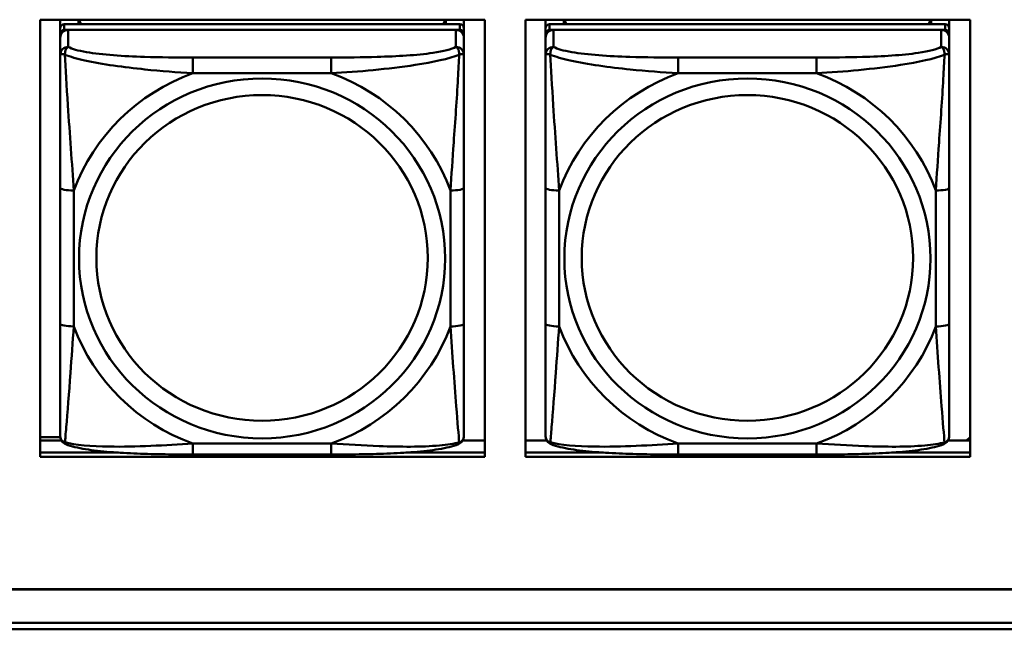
# Model space of a CAD drawing. Header units: inches. Extents: x 0.8 to 72.9, y -7.8 to 49.3.
# Tile 99 of 256: x 40.3 to 41.7, y 10.9 to 11.8. Entities that reach past the tile are written whole.
import ezdxf

# ---------------------------------------------------------------- set-up
doc = ezdxf.new("R2010")
doc.units = ezdxf.units.IN
doc.header["$MEASUREMENT"] = 0
doc.layers.add('Visible Edges(ROSSANSI)', color=7, linetype='Continuous', lineweight=50)
doc.layers.add('Visible Tangent Edges(ROSSANSI)', color=7, linetype='Continuous', lineweight=50)

msp = doc.modelspace()

# ---------------------------------------------------------------- linework, layer by layer
at = {"layer": 'Visible Edges(ROSSANSI)'}
for p, q in [((40.3219, 11.1807), (40.3219, 11.8194)), ((40.3219, 11.8194), (40.9725, 11.8194)), ((40.3515, 11.2667), (40.3515, 11.8194)), ((40.3515, 11.8194), (40.3515, 11.8166)), ((40.3515, 11.8137), (40.3515, 11.8166)), ((40.3515, 11.777), (40.3515, 11.8137)), ((40.9362, 11.8128), (40.3574, 11.8129)), ((40.3781, 11.8129), (40.3781, 11.8194)), ((40.3819, 11.8129), (40.3786, 11.8194)), ((40.915, 11.8194), (40.9117, 11.8128)), ((40.9155, 11.8194), (40.9155, 11.8128)), ((40.9421, 11.8194), (40.9421, 11.8071)), ((40.9725, 11.8194), (40.9725, 11.1807)), ((41.0319, 11.1807), (41.0319, 11.8194)), ((41.0319, 11.8194), (41.6825, 11.8194)), ((41.0615, 11.2667), (41.0615, 11.8194)), ((41.0615, 11.8194), (41.0615, 11.8165)), ((41.0615, 11.8137), (41.0615, 11.8165)), ((41.0615, 11.777), (41.0615, 11.8137)), ((41.6462, 11.8128), (41.0674, 11.8128)), ((41.0881, 11.8128), (41.0881, 11.8194)), ((41.0919, 11.8128), (41.0886, 11.8194)), ((41.625, 11.8194), (41.6217, 11.8128)), ((41.6255, 11.8194), (41.6255, 11.8128)), ((41.6521, 11.8194), (41.6521, 11.8071)), ((41.6825, 11.8194), (41.6825, 11.1807)), ((40.3515, 11.2306), (40.3515, 11.7988)), ((40.3574, 11.8046), (40.9362, 11.8046)), ((40.9303, 11.8046), (40.3633, 11.8046)), ((40.9421, 11.7988), (40.9421, 11.8071)), ((40.9421, 11.7988), (40.9421, 11.793)), ((41.0615, 11.2306), (41.0615, 11.7988)), ((41.0674, 11.8046), (41.6462, 11.8046)), ((41.6403, 11.8046), (41.0733, 11.8046)), ((41.6521, 11.7988), (41.6521, 11.807)), ((41.6521, 11.7988), (41.6521, 11.793)), ((40.3515, 11.793), (40.3515, 11.2364)), ((40.9421, 11.7681), (40.9421, 11.793)), ((41.0615, 11.793), (41.0615, 11.2364)), ((41.6521, 11.7681), (41.6521, 11.793)), ((40.3515, 11.777), (40.3515, 11.7033)), ((41.0615, 11.777), (41.0615, 11.7033)), ((40.3515, 11.7562), (40.3515, 11.4841)), ((41.0615, 11.7562), (41.0615, 11.4841)), ((40.3515, 11.7021), (40.3515, 11.7033)), ((41.0615, 11.7021), (41.0615, 11.7033)), ((40.9421, 11.375), (40.9421, 11.5737)), ((41.6521, 11.375), (41.6521, 11.5736)), ((40.3515, 11.5026), (40.3515, 11.5026)), ((40.3515, 11.4841), (40.3515, 11.5026)), ((40.3515, 11.4658), (40.3515, 11.5026)), ((41.0615, 11.5025), (41.0615, 11.5025)), ((41.0615, 11.4841), (41.0615, 11.5025)), ((41.0615, 11.4658), (41.0615, 11.5025)), ((40.3515, 11.43), (40.3515, 11.4841)), ((41.0615, 11.43), (41.0615, 11.4841)), ((40.3515, 11.4658), (40.3515, 11.4687)), ((40.3515, 11.4658), (40.3515, 11.3527)), ((41.0615, 11.4658), (41.0615, 11.4687)), ((41.0615, 11.4658), (41.0615, 11.3527)), ((40.3515, 11.4289), (40.3515, 11.43)), ((41.0615, 11.4288), (41.0615, 11.43)), ((40.3515, 11.2762), (40.3515, 11.3527)), ((41.0615, 11.2762), (41.0615, 11.3527)), ((40.3515, 11.2761), (40.3515, 11.2667)), ((40.3515, 11.2667), (40.3515, 11.2667)), ((41.0615, 11.2761), (41.0615, 11.2667)), ((41.0615, 11.2667), (41.0615, 11.2667)), ((40.3515, 11.2364), (40.3515, 11.2389)), ((40.3515, 11.2115), (40.3515, 11.2364)), ((41.0615, 11.2364), (41.0615, 11.2388)), ((41.0615, 11.2115), (41.0615, 11.2364)), ((40.3219, 11.2093), (40.3517, 11.2093)), ((41.6825, 11.2096), (41.6773, 11.2045)), ((40.3219, 11.2045), (40.3534, 11.2045)), ((40.9401, 11.2045), (40.9725, 11.2045)), ((41.0319, 11.2045), (41.0634, 11.2045)), ((41.6502, 11.2045), (41.6825, 11.2045)), ((40.3219, 11.1868), (40.4365, 11.1868)), ((40.4365, 11.1868), (40.3219, 11.1868)), ((40.9725, 11.1807), (40.3219, 11.1807)), ((40.7479, 11.1841), (40.5456, 11.1841)), ((40.8572, 11.1868), (40.9725, 11.1868)), ((40.9725, 11.1868), (40.8572, 11.1868)), ((41.0319, 11.1868), (41.1463, 11.1868)), ((41.1463, 11.1868), (41.0319, 11.1868)), ((41.6825, 11.1807), (41.0319, 11.1807)), ((41.4579, 11.1841), (41.2556, 11.1841)), ((41.5674, 11.1868), (41.6825, 11.1868)), ((41.6825, 11.1868), (41.5674, 11.1868)), ((35.8146, 10.9874), (53.1898, 10.9874)), ((53.1898, 10.987), (35.8146, 10.987)), ((35.8647, 10.9379), (53.2398, 10.9379)), ((53.2398, 10.9287), (35.8647, 10.9287))]:
    msp.add_line(p, q, dxfattribs=at)
for centre, major_axis, start_param, end_param in [((40.3574, 11.8071), (-0.00591, 0), 4.712366, 6.283162), ((40.9362, 11.8071), (0.00591, 0), 6.283162, 7.853958), ((41.0674, 11.807), (-0.00591, 0), 4.712366, 6.283162), ((41.6462, 11.807), (0.00591, 0), 6.283162, 7.853958), ((40.3633, 11.793), (-0.0118, 0), 4.712366, 6.283162), ((40.3574, 11.7988), (-0.00591, 0), 4.712366, 6.283162), ((40.9303, 11.793), (0.0118, 0), 6.283162, 7.853958), ((40.9362, 11.7988), (0.00591, 0), 6.283162, 7.853958), ((41.0733, 11.793), (-0.0118, 0), 4.712366, 6.283162), ((41.0674, 11.7988), (-0.00591, 0), 4.712366, 6.283162), ((41.6403, 11.793), (0.0118, 0), 6.283162, 7.853958), ((41.6462, 11.7988), (0.00591, 0), 6.283162, 7.853958)]:
    msp.add_ellipse(centre, major_axis=major_axis, ratio=0.981793, start_param=start_param, end_param=end_param, dxfattribs=at)
for points, knots in [([(40.9421, 11.7681), (40.9421, 11.7641), (40.9421, 11.7589), (40.9421, 11.746), (40.9421, 11.7379), (40.9421, 11.7184), (40.9421, 11.7066), (40.9421, 11.6805), (40.9421, 11.6663), (40.9421, 11.6379), (40.9421, 11.6237), (40.9421, 11.5976), (40.9421, 11.5855), (40.9421, 11.5737)], [-0.7963813, -0.7963813, -0.7963813, -0.7963813, -0.7327374, -0.7327374, -0.6587673, -0.6587673, -0.5649326, -0.5649326, -0.4570471, -0.4570471, -0.3491616, -0.3491616, -0.2569537, -0.2569537, -0.2569537, -0.2569537]), ([(41.6521, 11.7681), (41.6521, 11.7641), (41.6521, 11.7589), (41.6521, 11.746), (41.6521, 11.7379), (41.6521, 11.7184), (41.6521, 11.7066), (41.6521, 11.6805), (41.6521, 11.6663), (41.6521, 11.6379), (41.6521, 11.6237), (41.6521, 11.5975), (41.6521, 11.5855), (41.6521, 11.5736)], [-0.7963813, -0.7963813, -0.7963813, -0.7963813, -0.7327374, -0.7327374, -0.6587673, -0.6587673, -0.5649326, -0.5649326, -0.4570471, -0.4570471, -0.3491616, -0.3491616, -0.2569537, -0.2569537, -0.2569537, -0.2569537]), ([(40.9421, 11.375), (40.9421, 11.3611), (40.9421, 11.3472), (40.9421, 11.3197), (40.9421, 11.3062), (40.9421, 11.2803), (40.9421, 11.2677), (40.9421, 11.2448), (40.9421, 11.2345), (40.9421, 11.2203), (40.9421, 11.2156), (40.9421, 11.2124), (40.9421, 11.2119), (40.9421, 11.2115)], [0.2569517, 0.2569517, 0.2569517, 0.2569517, 0.3649254, 0.3649254, 0.472899, 0.472899, 0.5808726, 0.5808726, 0.6888463, 0.6888463, 0.7733641, 0.7733641, 0.7968199, 0.7968199, 0.7968199, 0.7968199]), ([(41.6521, 11.375), (41.6521, 11.3611), (41.6521, 11.3472), (41.6521, 11.3197), (41.6521, 11.3062), (41.6521, 11.2803), (41.6521, 11.2676), (41.6521, 11.2448), (41.6521, 11.2345), (41.6521, 11.2203), (41.6521, 11.2156), (41.6521, 11.2124), (41.6521, 11.2118), (41.6521, 11.2115)], [0.2569517, 0.2569517, 0.2569517, 0.2569517, 0.3649254, 0.3649254, 0.472899, 0.472899, 0.5808726, 0.5808726, 0.6888463, 0.6888463, 0.7733641, 0.7733641, 0.7968199, 0.7968199, 0.7968199, 0.7968199]), ([(40.3595, 11.1992), (40.3585, 11.1997), (40.3574, 11.2003), (40.3554, 11.2018), (40.3546, 11.2028), (40.3532, 11.2047), (40.3527, 11.2057), (40.352, 11.2076), (40.3518, 11.2085), (40.3515, 11.2101), (40.3515, 11.2109), (40.3515, 11.2115)], [0.02510758, 0.02510758, 0.02510758, 0.02510758, 0.03074015, 0.03074015, 0.03637271, 0.03637271, 0.04200527, 0.04200527, 0.04763784, 0.04763784, 0.0532704, 0.0532704, 0.0532704, 0.0532704]), ([(40.934, 11.1992), (40.9351, 11.1996), (40.9362, 11.2003), (40.9381, 11.2018), (40.939, 11.2028), (40.9404, 11.2047), (40.9408, 11.2057), (40.9416, 11.2076), (40.9418, 11.2085), (40.942, 11.2101), (40.9421, 11.2108), (40.9421, 11.2115)], [0.0251072, 0.0251072, 0.0251072, 0.0251072, 0.03073932, 0.03073932, 0.03637143, 0.03637143, 0.04200355, 0.04200355, 0.04763567, 0.04763567, 0.05326779, 0.05326779, 0.05326779, 0.05326779]), ([(41.0695, 11.1992), (41.0685, 11.1996), (41.0674, 11.2003), (41.0654, 11.2018), (41.0646, 11.2028), (41.0632, 11.2047), (41.0627, 11.2057), (41.062, 11.2076), (41.0618, 11.2085), (41.0615, 11.2101), (41.0615, 11.2108), (41.0615, 11.2115)], [0.02510758, 0.02510758, 0.02510758, 0.02510758, 0.03074015, 0.03074015, 0.03637271, 0.03637271, 0.04200527, 0.04200527, 0.04763784, 0.04763784, 0.0532704, 0.0532704, 0.0532704, 0.0532704]), ([(41.644, 11.1992), (41.6451, 11.1996), (41.6462, 11.2002), (41.6481, 11.2018), (41.649, 11.2027), (41.6504, 11.2047), (41.6508, 11.2057), (41.6516, 11.2076), (41.6518, 11.2085), (41.652, 11.2101), (41.6521, 11.2108), (41.6521, 11.2115)], [0.0251072, 0.0251072, 0.0251072, 0.0251072, 0.03073932, 0.03073932, 0.03637143, 0.03637143, 0.04200355, 0.04200355, 0.04763567, 0.04763567, 0.05326779, 0.05326779, 0.05326779, 0.05326779]), ([(40.5456, 11.1841), (40.5321, 11.1841), (40.5184, 11.1842), (40.4912, 11.1845), (40.4775, 11.1848), (40.4507, 11.1859), (40.4374, 11.1866), (40.4117, 11.1888), (40.3995, 11.1901), (40.3774, 11.1937), (40.368, 11.1957), (40.3595, 11.1992)], [0.2569517, 0.2569517, 0.2569517, 0.2569517, 0.3597049, 0.3597049, 0.4624581, 0.4624581, 0.5652113, 0.5652113, 0.6679645, 0.6679645, 0.7707177, 0.7707177, 0.7707177, 0.7707177]), ([(40.934, 11.1992), (40.9256, 11.1957), (40.9161, 11.1937), (40.894, 11.1901), (40.8819, 11.1887), (40.8562, 11.1866), (40.8428, 11.1859), (40.816, 11.1848), (40.8024, 11.1845), (40.7751, 11.1842), (40.7615, 11.1841), (40.7479, 11.1841)], [-0.7703503, -0.7703503, -0.7703503, -0.7703503, -0.667671, -0.667671, -0.5649917, -0.5649917, -0.4623124, -0.4623124, -0.3596331, -0.3596331, -0.2569537, -0.2569537, -0.2569537, -0.2569537]), ([(41.2556, 11.1841), (41.2421, 11.1841), (41.2284, 11.1841), (41.2012, 11.1845), (41.1875, 11.1848), (41.1607, 11.1859), (41.1474, 11.1866), (41.1217, 11.1887), (41.1095, 11.1901), (41.0874, 11.1937), (41.078, 11.1957), (41.0695, 11.1992)], [0.2569517, 0.2569517, 0.2569517, 0.2569517, 0.3597049, 0.3597049, 0.4624581, 0.4624581, 0.5652113, 0.5652113, 0.6679645, 0.6679645, 0.7707177, 0.7707177, 0.7707177, 0.7707177]), ([(41.644, 11.1992), (41.6356, 11.1957), (41.6261, 11.1937), (41.604, 11.1901), (41.5919, 11.1887), (41.5662, 11.1866), (41.5528, 11.1859), (41.526, 11.1848), (41.5124, 11.1845), (41.4851, 11.1841), (41.4715, 11.1841), (41.4579, 11.1841)], [-0.7703503, -0.7703503, -0.7703503, -0.7703503, -0.667671, -0.667671, -0.5649917, -0.5649917, -0.4623124, -0.4623124, -0.3596331, -0.3596331, -0.2569537, -0.2569537, -0.2569537, -0.2569537])]:
    msp.add_open_spline(points, degree=3, knots=knots, dxfattribs=at)
at = {"layer": 'Visible Tangent Edges(ROSSANSI)'}
for p, q in [((40.3574, 11.8046), (40.3574, 11.8129)), ((40.9362, 11.8128), (40.9362, 11.8046)), ((41.0674, 11.8046), (41.0674, 11.8128)), ((41.6462, 11.8128), (41.6462, 11.8046)), ((40.3515, 11.8071), (40.3515, 11.7988)), ((40.3633, 11.7797), (40.3633, 11.8046)), ((40.9303, 11.8046), (40.9303, 11.7797)), ((41.0615, 11.807), (41.0615, 11.7988)), ((41.0733, 11.7797), (41.0733, 11.8046)), ((41.6403, 11.8046), (41.6403, 11.7797)), ((40.3515, 11.793), (40.3515, 11.7681)), ((41.0615, 11.793), (41.0615, 11.7681)), ((40.7479, 11.7642), (40.5456, 11.7643)), ((41.4579, 11.7642), (41.2556, 11.7642)), ((40.5456, 11.7412), (40.7479, 11.7412)), ((41.2556, 11.7412), (41.4579, 11.7412)), ((40.3515, 11.5737), (40.3515, 11.3751)), ((40.3712, 11.3713), (40.3712, 11.5699)), ((40.9224, 11.5699), (40.9224, 11.3713)), ((41.0615, 11.5737), (41.0615, 11.375)), ((41.0812, 11.3713), (41.0812, 11.5699)), ((41.6324, 11.5699), (41.6324, 11.3713)), ((40.7479, 11.2), (40.5456, 11.2)), ((41.4579, 11.2), (41.2556, 11.2))]:
    msp.add_line(p, q, dxfattribs=at)
for centre, major_axis, ratio, start_param, end_param in [((40.3633, 11.7681), (-0.0118, 0), 0.981793, 4.712366, 6.283162), ((40.9303, 11.7681), (0.0118, 0), 0.981793, 6.283162, 7.853958), ((41.0733, 11.7681), (-0.0118, 0), 0.981793, 4.712366, 6.283162), ((41.6403, 11.7681), (0.0118, 0), 0.981793, 6.283162, 7.853958), ((40.5456, 11.7449), (0, 0.0197), 0.00001, 4.521276, 6.092075), ((40.7479, 11.7449), (0, 0.0197), 0.00001, 4.521276, 6.092077), ((41.2556, 11.7449), (0, 0.0197), 0.00001, 4.521276, 6.092075), ((41.4579, 11.7449), (0, 0.0197), 0.00001, 4.521276, 6.092077), ((40.6468, 11.4706), (-0.2936, 0), 0.981793, 5.064132, 5.931395), ((40.6468, 11.4706), (0.2936, 0), 0.981793, 0.351743, 1.219006), ((41.3568, 11.4706), (-0.2936, 0), 0.981793, 5.064132, 5.931395), ((41.3568, 11.4706), (0.2936, 0), 0.981793, 0.351743, 1.219006), ((40.3712, 11.5737), (-0.0197, 0), 0.189952, 0.000005, 1.570801), ((40.9224, 11.5737), (0.0197, 0), 0.189952, 4.712393, 6.28319), ((41.0812, 11.5737), (-0.0197, 0), 0.189952, 0.000005, 1.570801), ((41.6324, 11.5736), (0.0197, 0), 0.189952, 4.712393, 6.28319), ((40.3712, 11.3751), (-0.0197, 0), 0.189952, 0.000005, 1.570801), ((40.6468, 11.4706), (-0.2936, 0), 0.981793, 0.351743, 1.219006), ((40.6468, 11.4706), (0.2936, 0), 0.981793, 5.064132, 5.931395), ((40.9224, 11.375), (0.0197, 0), 0.189952, 4.712393, 6.28319), ((41.0812, 11.375), (-0.0197, 0), 0.189952, 0.000005, 1.570801), ((41.3568, 11.4706), (-0.2936, 0), 0.981793, 0.351743, 1.219006), ((41.3568, 11.4706), (0.2936, 0), 0.981793, 5.064132, 5.931395), ((41.6324, 11.375), (0.0197, 0), 0.189952, 4.712393, 6.28319), ((40.5456, 11.2038), (0, -0.0197), 0.00001, 6.283185, 7.662868), ((40.7479, 11.2038), (0, -0.0197), 0.00001, 6.283185, 7.662868), ((41.2556, 11.2038), (0, -0.0197), 0.00001, 6.283183, 7.662868), ((41.4579, 11.2038), (0, -0.0197), 0.00001, 6.283176, 7.662867)]:
    msp.add_ellipse(centre, major_axis=major_axis, ratio=ratio, start_param=start_param, end_param=end_param, dxfattribs=at)
for centre, major_axis in [((40.6468, 11.4706), (-0.2678, 0)), ((41.3568, 11.4706), (-0.2678, 0)), ((40.6468, 11.4714), (-0.2424, 0)), ((41.3568, 11.4714), (-0.2424, 0))]:
    msp.add_ellipse(centre, major_axis=major_axis, ratio=0.981793, dxfattribs=at)
for points, knots in [([(40.3515, 11.7681), (40.3515, 11.7684), (40.3516, 11.7686), (40.3518, 11.7689), (40.352, 11.7691), (40.3524, 11.7692), (40.3526, 11.7693), (40.3529, 11.7693), (40.353, 11.7693), (40.3534, 11.7694), (40.3537, 11.7693), (40.3547, 11.7692), (40.3553, 11.7691), (40.3568, 11.7687), (40.3575, 11.7685), (40.3584, 11.7682)], [-0.0532704, -0.0532704, -0.0532704, -0.0532704, -0.04377373, -0.04377373, -0.03521335, -0.03521335, -0.02986312, -0.02986312, -0.02651922, -0.02651922, -0.01983142, -0.01983142, -0.00913095, -0.00913095, 0.00023197, 0.00023197, 0.00023197, 0.00023197]), ([(40.3515, 11.7681), (40.3515, 11.759), (40.3515, 11.7438), (40.3515, 11.7266), (40.3515, 11.7002), (40.3515, 11.6699), (40.3515, 11.6405), (40.3515, 11.6181), (40.3515, 11.5957), (40.3515, 11.5737)], [-0.7968224, -0.7968224, -0.7968224, -0.7968224, -0.6514613, -0.6514613, -0.6514613, -0.427691, -0.427691, -0.427691, -0.2569517, -0.2569517, -0.2569517, -0.2569517]), ([(40.3584, 11.7682), (40.3583, 11.7693), (40.3584, 11.7703), (40.3586, 11.7724), (40.3588, 11.7733), (40.3593, 11.7748), (40.3595, 11.7753), (40.3598, 11.776), (40.3599, 11.7762), (40.3602, 11.7768), (40.3604, 11.7771), (40.361, 11.7779), (40.3614, 11.7783), (40.3623, 11.7791), (40.3628, 11.7795), (40.3633, 11.7797)], [-0.00023197, -0.00023197, -0.00023197, -0.00023197, 0.00913095, 0.00913095, 0.01983142, 0.01983142, 0.02651922, 0.02651922, 0.02986312, 0.02986312, 0.03521335, 0.03521335, 0.04377373, 0.04377373, 0.0532704, 0.0532704, 0.0532704, 0.0532704]), ([(40.3584, 11.7682), (40.366, 11.7653), (40.376, 11.7624), (40.4131, 11.7542), (40.4448, 11.75), (40.499, 11.7444), (40.5223, 11.7425), (40.5456, 11.7412)], [-0.7478145, -0.7478145, -0.7478145, -0.7478145, -0.6493253, -0.6493253, -0.427691, -0.427691, -0.2569537, -0.2569537, -0.2569537, -0.2569537]), ([(40.3712, 11.5699), (40.3688, 11.6096), (40.3655, 11.6518), (40.3609, 11.7218), (40.3593, 11.7492), (40.3584, 11.7682)], [0.2569517, 0.2569517, 0.2569517, 0.2569517, 0.5559983, 0.5559983, 0.7482818, 0.7482818, 0.7482818, 0.7482818]), ([(40.5456, 11.7643), (40.522, 11.7643), (40.498, 11.7644), (40.4746, 11.7652), (40.4439, 11.7661), (40.4131, 11.7681), (40.3898, 11.7721), (40.3778, 11.7742), (40.3682, 11.7768), (40.3633, 11.7797)], [0.2569537, 0.2569537, 0.2569537, 0.2569537, 0.4371919, 0.4371919, 0.4371919, 0.6739428, 0.6739428, 0.6739428, 0.7963818, 0.7963818, 0.7963818, 0.7963818]), ([(40.9303, 11.7797), (40.9245, 11.7762), (40.912, 11.7732), (40.8968, 11.771), (40.8734, 11.7676), (40.8443, 11.7659), (40.8152, 11.7651), (40.793, 11.7644), (40.7703, 11.7642), (40.7479, 11.7642)], [-0.7968224, -0.7968224, -0.7968224, -0.7968224, -0.6514613, -0.6514613, -0.6514613, -0.427691, -0.427691, -0.427691, -0.2569517, -0.2569517, -0.2569517, -0.2569517]), ([(40.7479, 11.7412), (40.7884, 11.7435), (40.8308, 11.7473), (40.8964, 11.7573), (40.9209, 11.7624), (40.9352, 11.7682)], [0.2569517, 0.2569517, 0.2569517, 0.2569517, 0.5559983, 0.5559983, 0.7482818, 0.7482818, 0.7482818, 0.7482818]), ([(40.9352, 11.7682), (40.9347, 11.7582), (40.9341, 11.7462), (40.9316, 11.7041), (40.9293, 11.6709), (40.9254, 11.6159), (40.9238, 11.5928), (40.9224, 11.5699)], [-0.7478145, -0.7478145, -0.7478145, -0.7478145, -0.6493253, -0.6493253, -0.427691, -0.427691, -0.2569537, -0.2569537, -0.2569537, -0.2569537]), ([(40.9303, 11.7797), (40.9308, 11.7794), (40.9313, 11.7791), (40.9322, 11.7783), (40.9326, 11.7779), (40.9331, 11.7771), (40.9334, 11.7768), (40.9337, 11.7762), (40.9338, 11.776), (40.9341, 11.7753), (40.9343, 11.7748), (40.9347, 11.7733), (40.9349, 11.7724), (40.9352, 11.7703), (40.9352, 11.7693), (40.9352, 11.7682)], [-0.0532704, -0.0532704, -0.0532704, -0.0532704, -0.04377373, -0.04377373, -0.03521335, -0.03521335, -0.02986312, -0.02986312, -0.02651922, -0.02651922, -0.01983142, -0.01983142, -0.00913095, -0.00913095, 0.00023197, 0.00023197, 0.00023197, 0.00023197]), ([(40.9352, 11.7682), (40.9361, 11.7685), (40.9368, 11.7687), (40.9383, 11.7691), (40.9389, 11.7692), (40.9398, 11.7693), (40.9402, 11.7693), (40.9406, 11.7693), (40.9407, 11.7693), (40.941, 11.7693), (40.9412, 11.7692), (40.9416, 11.7691), (40.9417, 11.7689), (40.942, 11.7686), (40.9421, 11.7684), (40.9421, 11.7681)], [-0.00023197, -0.00023197, -0.00023197, -0.00023197, 0.00913095, 0.00913095, 0.01983142, 0.01983142, 0.02651922, 0.02651922, 0.02986312, 0.02986312, 0.03521335, 0.03521335, 0.04377373, 0.04377373, 0.0532704, 0.0532704, 0.0532704, 0.0532704]), ([(41.0615, 11.7681), (41.0615, 11.7684), (41.0616, 11.7686), (41.0618, 11.7689), (41.062, 11.7691), (41.0624, 11.7692), (41.0626, 11.7693), (41.0629, 11.7693), (41.063, 11.7693), (41.0634, 11.7693), (41.0637, 11.7693), (41.0647, 11.7692), (41.0653, 11.7691), (41.0668, 11.7687), (41.0675, 11.7685), (41.0684, 11.7682)], [-0.0532704, -0.0532704, -0.0532704, -0.0532704, -0.04377373, -0.04377373, -0.03521335, -0.03521335, -0.02986312, -0.02986312, -0.02651922, -0.02651922, -0.01983142, -0.01983142, -0.00913095, -0.00913095, 0.00023197, 0.00023197, 0.00023197, 0.00023197]), ([(41.0615, 11.7681), (41.0615, 11.759), (41.0615, 11.7438), (41.0615, 11.7266), (41.0615, 11.7002), (41.0615, 11.6699), (41.0615, 11.6405), (41.0615, 11.618), (41.0615, 11.5957), (41.0615, 11.5737)], [-0.7968224, -0.7968224, -0.7968224, -0.7968224, -0.6514613, -0.6514613, -0.6514613, -0.427691, -0.427691, -0.427691, -0.2569517, -0.2569517, -0.2569517, -0.2569517]), ([(41.0684, 11.7682), (41.0683, 11.7693), (41.0684, 11.7703), (41.0686, 11.7723), (41.0688, 11.7733), (41.0693, 11.7748), (41.0695, 11.7753), (41.0698, 11.776), (41.0699, 11.7762), (41.0702, 11.7768), (41.0704, 11.7771), (41.071, 11.7779), (41.0714, 11.7783), (41.0723, 11.7791), (41.0728, 11.7794), (41.0733, 11.7797)], [-0.00023197, -0.00023197, -0.00023197, -0.00023197, 0.00913095, 0.00913095, 0.01983142, 0.01983142, 0.02651922, 0.02651922, 0.02986312, 0.02986312, 0.03521335, 0.03521335, 0.04377373, 0.04377373, 0.0532704, 0.0532704, 0.0532704, 0.0532704]), ([(41.0684, 11.7682), (41.076, 11.7653), (41.086, 11.7624), (41.1231, 11.7542), (41.1548, 11.7499), (41.209, 11.7444), (41.2323, 11.7425), (41.2556, 11.7412)], [-0.7478145, -0.7478145, -0.7478145, -0.7478145, -0.6493253, -0.6493253, -0.427691, -0.427691, -0.2569537, -0.2569537, -0.2569537, -0.2569537]), ([(41.0812, 11.5699), (41.0788, 11.6096), (41.0755, 11.6518), (41.0709, 11.7217), (41.0693, 11.7492), (41.0684, 11.7682)], [0.2569517, 0.2569517, 0.2569517, 0.2569517, 0.5559983, 0.5559983, 0.7482818, 0.7482818, 0.7482818, 0.7482818]), ([(41.2556, 11.7642), (41.232, 11.7642), (41.208, 11.7644), (41.1846, 11.7652), (41.1539, 11.7661), (41.1231, 11.7681), (41.0998, 11.7721), (41.0878, 11.7742), (41.0782, 11.7768), (41.0733, 11.7797)], [0.2569537, 0.2569537, 0.2569537, 0.2569537, 0.4371919, 0.4371919, 0.4371919, 0.6739428, 0.6739428, 0.6739428, 0.7963818, 0.7963818, 0.7963818, 0.7963818]), ([(41.6403, 11.7797), (41.6345, 11.7762), (41.622, 11.7732), (41.6068, 11.771), (41.5834, 11.7676), (41.5543, 11.7659), (41.5252, 11.765), (41.503, 11.7644), (41.4803, 11.7642), (41.4579, 11.7642)], [-0.7968224, -0.7968224, -0.7968224, -0.7968224, -0.6514613, -0.6514613, -0.6514613, -0.427691, -0.427691, -0.427691, -0.2569517, -0.2569517, -0.2569517, -0.2569517]), ([(41.4579, 11.7412), (41.4984, 11.7435), (41.5408, 11.7473), (41.6064, 11.7573), (41.6309, 11.7624), (41.6452, 11.7682)], [0.2569517, 0.2569517, 0.2569517, 0.2569517, 0.5559983, 0.5559983, 0.7482818, 0.7482818, 0.7482818, 0.7482818]), ([(41.6452, 11.7682), (41.6447, 11.7582), (41.6441, 11.7461), (41.6416, 11.704), (41.6393, 11.6709), (41.6354, 11.6158), (41.6338, 11.5928), (41.6324, 11.5699)], [-0.7478145, -0.7478145, -0.7478145, -0.7478145, -0.6493253, -0.6493253, -0.427691, -0.427691, -0.2569537, -0.2569537, -0.2569537, -0.2569537]), ([(41.6403, 11.7797), (41.6408, 11.7794), (41.6413, 11.7791), (41.6422, 11.7783), (41.6426, 11.7779), (41.6431, 11.7771), (41.6434, 11.7768), (41.6437, 11.7762), (41.6438, 11.776), (41.6441, 11.7753), (41.6443, 11.7747), (41.6447, 11.7733), (41.6449, 11.7723), (41.6452, 11.7703), (41.6452, 11.7693), (41.6452, 11.7682)], [-0.0532704, -0.0532704, -0.0532704, -0.0532704, -0.04377373, -0.04377373, -0.03521335, -0.03521335, -0.02986312, -0.02986312, -0.02651922, -0.02651922, -0.01983142, -0.01983142, -0.00913095, -0.00913095, 0.00023197, 0.00023197, 0.00023197, 0.00023197]), ([(41.6452, 11.7682), (41.6461, 11.7685), (41.6468, 11.7687), (41.6483, 11.7691), (41.6489, 11.7692), (41.6498, 11.7693), (41.6502, 11.7693), (41.6506, 11.7693), (41.6507, 11.7693), (41.651, 11.7692), (41.6512, 11.7692), (41.6516, 11.769), (41.6517, 11.7689), (41.652, 11.7686), (41.6521, 11.7684), (41.6521, 11.7681)], [-0.00023197, -0.00023197, -0.00023197, -0.00023197, 0.00913095, 0.00913095, 0.01983142, 0.01983142, 0.02651922, 0.02651922, 0.02986312, 0.02986312, 0.03521335, 0.03521335, 0.04377373, 0.04377373, 0.0532704, 0.0532704, 0.0532704, 0.0532704]), ([(40.3515, 11.3751), (40.3515, 11.3518), (40.3515, 11.3284), (40.3515, 11.3063), (40.3515, 11.2771), (40.3515, 11.2488), (40.3515, 11.2299), (40.3515, 11.2202), (40.3515, 11.2134), (40.3515, 11.2115)], [0.2569537, 0.2569537, 0.2569537, 0.2569537, 0.4371919, 0.4371919, 0.4371919, 0.6739428, 0.6739428, 0.6739428, 0.7963818, 0.7963818, 0.7963818, 0.7963818]), ([(40.3584, 11.2019), (40.3588, 11.2069), (40.3595, 11.2145), (40.362, 11.2451), (40.3643, 11.2743), (40.3681, 11.3257), (40.3698, 11.3483), (40.3712, 11.3713)], [-0.7478145, -0.7478145, -0.7478145, -0.7478145, -0.6493253, -0.6493253, -0.427691, -0.427691, -0.2569537, -0.2569537, -0.2569537, -0.2569537]), ([(40.9224, 11.3713), (40.9248, 11.3315), (40.9281, 11.2905), (40.9327, 11.2316), (40.9343, 11.2111), (40.9352, 11.2019)], [0.2569517, 0.2569517, 0.2569517, 0.2569517, 0.5559983, 0.5559983, 0.7482818, 0.7482818, 0.7482818, 0.7482818]), ([(41.0615, 11.375), (41.0615, 11.3518), (41.0615, 11.3284), (41.0615, 11.3062), (41.0615, 11.2771), (41.0615, 11.2488), (41.0615, 11.2299), (41.0615, 11.2202), (41.0615, 11.2133), (41.0615, 11.2115)], [0.2569537, 0.2569537, 0.2569537, 0.2569537, 0.4371919, 0.4371919, 0.4371919, 0.6739428, 0.6739428, 0.6739428, 0.7963818, 0.7963818, 0.7963818, 0.7963818]), ([(41.0684, 11.2019), (41.0688, 11.2069), (41.0695, 11.2145), (41.072, 11.2451), (41.0743, 11.2742), (41.0781, 11.3257), (41.0798, 11.3483), (41.0812, 11.3713)], [-0.7478145, -0.7478145, -0.7478145, -0.7478145, -0.6493253, -0.6493253, -0.427691, -0.427691, -0.2569537, -0.2569537, -0.2569537, -0.2569537]), ([(41.6324, 11.3713), (41.6348, 11.3315), (41.6381, 11.2905), (41.6427, 11.2315), (41.6443, 11.2111), (41.6452, 11.2018)], [0.2569517, 0.2569517, 0.2569517, 0.2569517, 0.5559983, 0.5559983, 0.7482818, 0.7482818, 0.7482818, 0.7482818]), ([(40.3584, 11.2019), (40.3575, 11.2021), (40.3568, 11.2025), (40.3553, 11.2033), (40.3546, 11.2038), (40.3537, 11.2048), (40.3534, 11.2052), (40.353, 11.2058), (40.3529, 11.206), (40.3526, 11.2066), (40.3524, 11.2069), (40.352, 11.2079), (40.3518, 11.2086), (40.3516, 11.21), (40.3515, 11.2107), (40.3515, 11.2115)], [-0.00023197, -0.00023197, -0.00023197, -0.00023197, 0.00913095, 0.00913095, 0.01983142, 0.01983142, 0.02651922, 0.02651922, 0.02986312, 0.02986312, 0.03521335, 0.03521335, 0.04377373, 0.04377373, 0.0532704, 0.0532704, 0.0532704, 0.0532704]), ([(40.9421, 11.2115), (40.9421, 11.2107), (40.942, 11.2099), (40.9417, 11.2086), (40.9416, 11.2079), (40.9412, 11.2069), (40.941, 11.2066), (40.9407, 11.206), (40.9406, 11.2058), (40.9401, 11.2052), (40.9398, 11.2048), (40.9389, 11.2038), (40.9382, 11.2033), (40.9368, 11.2024), (40.936, 11.2021), (40.9352, 11.2019)], [-0.05326779, -0.05326779, -0.05326779, -0.05326779, -0.04377373, -0.04377373, -0.03521335, -0.03521335, -0.02986312, -0.02986312, -0.02651922, -0.02651922, -0.01983142, -0.01983142, -0.00913095, -0.00913095, 0.00023197, 0.00023197, 0.00023197, 0.00023197]), ([(41.0684, 11.2019), (41.0675, 11.2021), (41.0668, 11.2024), (41.0653, 11.2033), (41.0646, 11.2038), (41.0637, 11.2048), (41.0634, 11.2052), (41.063, 11.2058), (41.0629, 11.206), (41.0626, 11.2066), (41.0624, 11.2069), (41.062, 11.2079), (41.0618, 11.2085), (41.0616, 11.2099), (41.0615, 11.2107), (41.0615, 11.2115)], [-0.00023197, -0.00023197, -0.00023197, -0.00023197, 0.00913095, 0.00913095, 0.01983142, 0.01983142, 0.02651922, 0.02651922, 0.02986312, 0.02986312, 0.03521335, 0.03521335, 0.04377373, 0.04377373, 0.0532704, 0.0532704, 0.0532704, 0.0532704]), ([(41.6521, 11.2115), (41.6521, 11.2107), (41.652, 11.2099), (41.6517, 11.2085), (41.6516, 11.2079), (41.6512, 11.2069), (41.651, 11.2066), (41.6507, 11.206), (41.6506, 11.2058), (41.6501, 11.2051), (41.6498, 11.2047), (41.6489, 11.2038), (41.6482, 11.2033), (41.6468, 11.2024), (41.646, 11.2021), (41.6452, 11.2018)], [-0.05326779, -0.05326779, -0.05326779, -0.05326779, -0.04377373, -0.04377373, -0.03521335, -0.03521335, -0.02986312, -0.02986312, -0.02651922, -0.02651922, -0.01983142, -0.01983142, -0.00913095, -0.00913095, 0.00023197, 0.00023197, 0.00023197, 0.00023197]), ([(40.3595, 11.1992), (40.3594, 11.1993), (40.3592, 11.1994), (40.3588, 11.1997), (40.3586, 11.2001), (40.3584, 11.2009), (40.3583, 11.2013), (40.3584, 11.2019)], [-0.02510758, -0.02510758, -0.02510758, -0.02510758, -0.01983142, -0.01983142, -0.00913095, -0.00913095, 0.00023197, 0.00023197, 0.00023197, 0.00023197]), ([(40.5456, 11.2), (40.5052, 11.1977), (40.4628, 11.195), (40.3971, 11.196), (40.3727, 11.1979), (40.3584, 11.2019)], [0.2569517, 0.2569517, 0.2569517, 0.2569517, 0.5559983, 0.5559983, 0.7482818, 0.7482818, 0.7482818, 0.7482818]), ([(40.9352, 11.2019), (40.9275, 11.1999), (40.9175, 11.1983), (40.8805, 11.195), (40.8488, 11.1952), (40.7945, 11.1972), (40.7713, 11.1986), (40.7479, 11.2)], [-0.7478145, -0.7478145, -0.7478145, -0.7478145, -0.6493253, -0.6493253, -0.427691, -0.427691, -0.2569537, -0.2569537, -0.2569537, -0.2569537]), ([(40.9352, 11.2019), (40.9352, 11.2013), (40.9352, 11.2009), (40.9349, 11.2), (40.9347, 11.1997), (40.9343, 11.1994), (40.9342, 11.1993), (40.934, 11.1992)], [-0.00023197, -0.00023197, -0.00023197, -0.00023197, 0.00913095, 0.00913095, 0.01983142, 0.01983142, 0.0251072, 0.0251072, 0.0251072, 0.0251072]), ([(41.0695, 11.1992), (41.0694, 11.1993), (41.0692, 11.1994), (41.0688, 11.1997), (41.0686, 11.2), (41.0684, 11.2008), (41.0683, 11.2013), (41.0684, 11.2019)], [-0.02510758, -0.02510758, -0.02510758, -0.02510758, -0.01983142, -0.01983142, -0.00913095, -0.00913095, 0.00023197, 0.00023197, 0.00023197, 0.00023197]), ([(41.2556, 11.2), (41.2152, 11.1977), (41.1728, 11.195), (41.1071, 11.196), (41.0827, 11.1979), (41.0684, 11.2019)], [0.2569517, 0.2569517, 0.2569517, 0.2569517, 0.5559983, 0.5559983, 0.7482818, 0.7482818, 0.7482818, 0.7482818]), ([(41.6452, 11.2018), (41.6375, 11.1999), (41.6275, 11.1983), (41.5905, 11.195), (41.5588, 11.1952), (41.5045, 11.1972), (41.4813, 11.1986), (41.4579, 11.2)], [-0.7478145, -0.7478145, -0.7478145, -0.7478145, -0.6493253, -0.6493253, -0.427691, -0.427691, -0.2569537, -0.2569537, -0.2569537, -0.2569537]), ([(41.6452, 11.2018), (41.6452, 11.2013), (41.6452, 11.2008), (41.6449, 11.2), (41.6447, 11.1997), (41.6443, 11.1993), (41.6442, 11.1993), (41.644, 11.1992)], [-0.00023197, -0.00023197, -0.00023197, -0.00023197, 0.00913095, 0.00913095, 0.01983142, 0.01983142, 0.0251072, 0.0251072, 0.0251072, 0.0251072])]:
    msp.add_open_spline(points, degree=3, knots=knots, dxfattribs=at)

doc.saveas('drawing.dxf')
